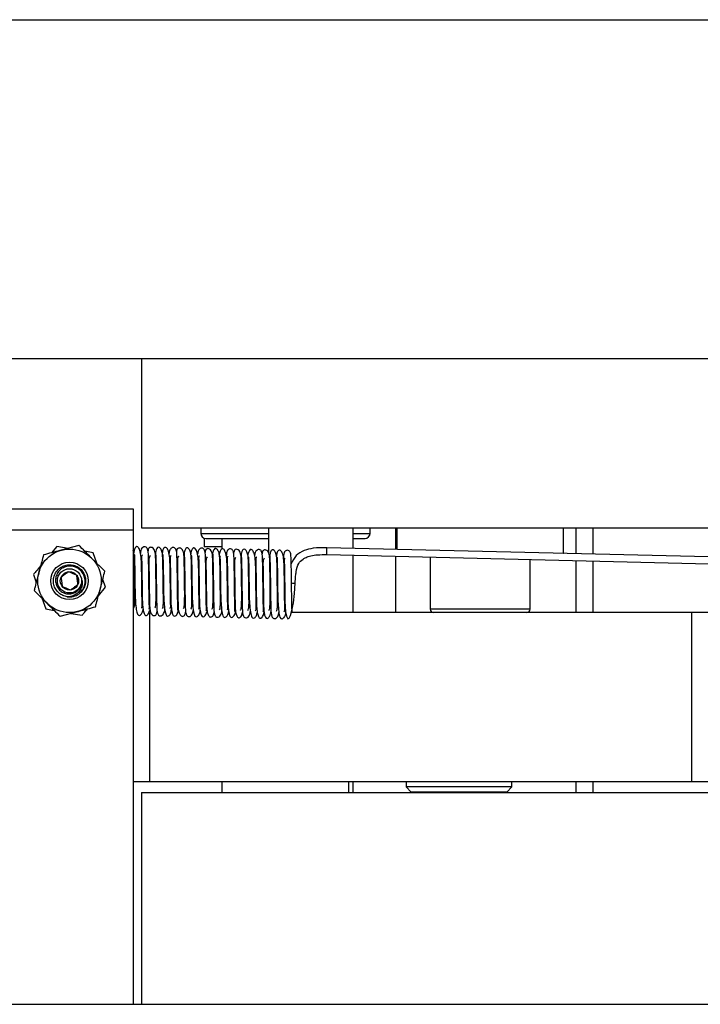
# Model space of a CAD drawing. Header units: inches. Extents: x 1687 to 2505, y -239 to -56.
# Tile 3 of 166: x 1693.54 to 1697.56, y -192.71 to -186.9. Entities that reach past the tile are written whole.
import ezdxf

# ---------------------------------------------------------------- set-up
doc = ezdxf.new("R2010")
doc.units = ezdxf.units.IN
doc.header["$LTSCALE"] = 0.5
doc.header["$MEASUREMENT"] = 0
doc.layers.add('SID-M-S', color=105, linetype='Continuous')

msp = doc.modelspace()

# ---------------------------------------------------------------- linework, layer by layer
at = {"layer": 'SID-M-S'}
for p, q in [((1688.76242, -186.9005), (1712.76242, -186.9005)), ((1688.76242, -188.9005), (1712.76242, -188.9005)), ((1694.26242, -188.9005), (1694.26242, -189.9005)), ((1693.46242, -189.7885), (1694.21242, -189.7885)), ((1694.21242, -189.7885), (1694.21242, -192.7135)), ((1694.26242, -189.9005), (1707.26242, -189.9005)), ((1694.61242, -189.9005), (1694.61242, -189.933)), ((1695.01242, -189.9005), (1695.01242, -190.04699)), ((1695.51242, -190.02151), (1695.51242, -189.9005)), ((1695.61242, -189.933), (1695.61242, -189.9005)), ((1695.76242, -189.9005), (1695.76242, -190.02751)), ((1695.77029, -189.9005), (1695.77029, -190.0277)), ((1696.75455, -190.05129), (1696.75455, -189.9005)), ((1696.82787, -189.9005), (1696.82787, -190.05308)), ((1696.92787, -189.9005), (1696.92787, -190.05548)), ((1694.21242, -189.9135), (1693.46242, -189.9135)), ((1694.61242, -189.933), (1695.01242, -189.933)), ((1694.6325, -189.96132), (1694.6325, -190.01192)), ((1694.64242, -189.963), (1695.01242, -189.963)), ((1694.73742, -189.963), (1694.73742, -190.02606)), ((1695.51242, -189.933), (1695.61242, -189.933)), ((1695.51242, -189.963), (1695.58242, -189.963)), ((1693.76313, -190.01013), (1693.73154, -190.04788)), ((1693.82874, -190.02162), (1693.76313, -190.01013)), ((1693.89304, -190.00426), (1693.78853, -190.03248)), ((1694.73742, -190.01192), (1694.6325, -190.01192)), ((1698.25413, -190.08731), (1695.35796, -190.0178)), ((1695.77029, -190.01192), (1695.76242, -190.01192)), ((1693.97639, -190.04748), (1693.92845, -190.03908)), ((1694.04644, -190.15704), (1693.96974, -190.08065)), ((1693.99925, -190.11004), (1693.97639, -190.04748)), ((1695.10768, -190.07883), (1695.10551, -190.09554)), ((1695.1093, -190.07803), (1695.10768, -190.07883)), ((1695.35698, -190.05879), (1695.35698, -190.05878)), ((1695.35698, -190.05879), (1698.25314, -190.1283)), ((1695.51242, -190.4005), (1695.51242, -190.06252)), ((1695.76242, -190.06852), (1695.76242, -190.4005)), ((1695.96714, -190.07343), (1695.96714, -190.38082)), ((1696.75455, -190.05129), (1696.75346, -190.05129)), ((1695.10551, -190.09554), (1695.10645, -190.13332)), ((1695.10645, -190.13332), (1695.10756, -190.19144)), ((1696.5577, -190.38082), (1696.5577, -190.08761)), ((1696.82787, -190.09409), (1696.82787, -190.4005)), ((1696.92787, -190.09649), (1696.92787, -190.4005)), ((1693.62416, -190.17615), (1693.64105, -190.22238)), ((1695.10756, -190.19144), (1695.10835, -190.25072)), ((1694.00793, -190.30191), (1694.05068, -190.25084)), ((1694.05068, -190.25084), (1694.03379, -190.20461)), ((1695.10835, -190.25072), (1695.10899, -190.29844)), ((1695.16592, -190.28791), (1695.16989, -190.22631)), ((1695.16991, -190.22631), (1695.17008, -190.22621)), ((1693.6284, -190.26995), (1693.7051, -190.34634)), ((1693.67467, -190.31441), (1693.69845, -190.37951)), ((1695.10899, -190.29844), (1695.1096, -190.33368)), ((1695.15946, -190.34379), (1695.16592, -190.28791)), ((1695.1096, -190.33368), (1695.11087, -190.36591)), ((1695.11087, -190.36591), (1695.11381, -190.39605)), ((1695.15104, -190.38849), (1695.15946, -190.34379)), ((1693.69845, -190.37951), (1693.74693, -190.388)), ((1693.7818, -190.42274), (1693.88631, -190.39451)), ((1693.8461, -190.40537), (1693.91171, -190.41686)), ((1694.31242, -191.4005), (1694.31242, -190.4005)), ((1695.11381, -190.39605), (1695.1188, -190.42194)), ((1695.1188, -190.42194), (1695.12745, -190.4375)), ((1695.13401, -190.43425), (1695.1421, -190.41878)), ((1695.1421, -190.41878), (1695.15104, -190.38849)), ((1697.83793, -190.4005), (1695.14978, -190.4005)), ((1696.5577, -190.38082), (1695.96714, -190.38082)), ((1697.51242, -191.4005), (1697.51242, -190.4005)), ((1695.12745, -190.4375), (1695.13401, -190.43425)), ((1698.51328, -191.4005), (1694.21242, -191.4005)), ((1694.73742, -191.4005), (1694.73742, -191.4635)), ((1695.48742, -191.4635), (1695.48742, -191.4005)), ((1695.51242, -191.4635), (1695.51242, -191.4005)), ((1695.82492, -191.4005), (1695.82492, -191.4305)), ((1696.44992, -191.4305), (1696.44992, -191.4005)), ((1696.82787, -191.4005), (1696.82787, -191.4635)), ((1696.92787, -191.4005), (1696.92787, -191.4635)), ((1694.26242, -191.4635), (1694.26242, -192.7135)), ((1694.26242, -191.4635), (1698.71032, -191.4635)), ((1695.82492, -191.4305), (1695.85492, -191.4605)), ((1696.44992, -191.4305), (1695.82492, -191.4305)), ((1696.41992, -191.4605), (1695.85492, -191.4605)), ((1696.00797, -191.4605), (1696.00797, -191.4635)), ((1696.13297, -191.4605), (1696.13297, -191.4635)), ((1696.13742, -191.4605), (1696.13742, -191.4635)), ((1696.33742, -191.4605), (1696.33742, -191.4635)), ((1696.41992, -191.4605), (1696.44992, -191.4305)), ((1688.76242, -192.7135), (1703.05762, -192.7135))]:
    msp.add_line(p, q, dxfattribs=at)
for radius in [0.1875, 0.1105, 0.07156, 0.05413]:
    msp.add_circle((1693.83742, -190.2135), radius, dxfattribs=at)
for centre, radius, start, end in [((1694.64242, -189.933), 0.03, 180, 270), ((1695.58242, -189.933), 0.03, 270, 0), ((1690.76914, -189.92666), 4.58973, 358.491225, 358.862189), ((1693.96422, -190.01642), 1.39341, 358.257377, 358.721356), ((1695.16054, -190.10372), 0.12294, 264.421357, 274.372312), ((1693.83742, -190.2135), 0.095, 261.989279, 306.989279), ((1695.98683, -190.38082), 0.01969, 180, 270), ((1696.53801, -190.38082), 0.01969, 270, 0)]:
    msp.add_arc(centre, radius, start, end, dxfattribs=at)
for points, knots in [([(1693.96974, -190.08065), (1693.96792, -190.07884), (1693.94202, -190.05304), (1693.91664, -190.02776), (1693.89304, -190.00426)], [0, 0, 0, 0, 0.0701975, 1, 1, 1, 1]), ([(1694.26151, -190.37156), (1694.26264, -190.37116), (1694.26672, -190.3697), (1694.26656, -190.35913), (1694.26596, -190.33166), (1694.2652, -190.29397), (1694.26452, -190.24311), (1694.26377, -190.18417), (1694.26327, -190.12533), (1694.26161, -190.07271), (1694.25383, -190.0309), (1694.24054, -190.00994), (1694.22887, -190.01164), (1694.2206, -190.02309), (1694.21785, -190.04028), (1694.2167, -190.04746)], [0, 0, 0, 0, 0.0225371, 0.082057, 0.143028, 0.2155778, 0.3012292, 0.3983497, 0.4961127, 0.5942146, 0.6940891, 0.7892856, 0.8743327, 0.9475208, 1, 1, 1, 1]), ([(1694.30748, -190.38122), (1694.30821, -190.3795), (1694.30988, -190.37562), (1694.30805, -190.34492), (1694.30753, -190.30573), (1694.30686, -190.26176), (1694.3063, -190.21603), (1694.30571, -190.16857), (1694.30503, -190.1206), (1694.30396, -190.07816), (1694.30307, -190.04705), (1694.30003, -190.02529), (1694.2901, -190.01387), (1694.27973, -190.011), (1694.2623, -190.01864), (1694.25817, -190.03156), (1694.25657, -190.04961), (1694.2563, -190.05258)], [0, 0, 0, 0, 0.0656376, 0.1486382, 0.2272613, 0.2998743, 0.3683496, 0.4418524, 0.5216173, 0.6077967, 0.6939689, 0.7729803, 0.8107977, 0.8467887, 0.8798323, 0.9802117, 1, 1, 1, 1]), ([(1694.3419, -190.37262), (1694.34275, -190.37184), (1694.34657, -190.36838), (1694.34777, -190.34304), (1694.34954, -190.305), (1694.34902, -190.26301), (1694.34844, -190.2197), (1694.34786, -190.1702), (1694.34694, -190.11881), (1694.34632, -190.07542), (1694.34442, -190.04449), (1694.33592, -190.02537), (1694.32604, -190.01642), (1694.31495, -190.01468), (1694.30712, -190.01753), (1694.30317, -190.02322), (1694.30134, -190.03601), (1694.30081, -190.0397)], [0, 0, 0, 0, 0.0308251, 0.1371092, 0.2269, 0.2942494, 0.3618177, 0.4435684, 0.539533, 0.6359755, 0.7221569, 0.7625275, 0.8006059, 0.836257, 0.8745281, 0.9637833, 1, 1, 1, 1]), ([(1694.38608, -190.37656), (1694.38652, -190.37636), (1694.38937, -190.37509), (1694.39104, -190.36152), (1694.39241, -190.33813), (1694.39172, -190.30526), (1694.39116, -190.26664), (1694.39057, -190.21947), (1694.38986, -190.16722), (1694.38926, -190.11819), (1694.38835, -190.07749), (1694.38572, -190.0454), (1694.37583, -190.02059), (1694.36296, -190.01101), (1694.35217, -190.02019), (1694.34675, -190.03355), (1694.34446, -190.04709), (1694.34442, -190.04732)], [0, 0, 0, 0, 0.0141395, 0.0907541, 0.159155, 0.2177929, 0.2810662, 0.3554113, 0.4407452, 0.5260745, 0.6046332, 0.677556, 0.7464166, 0.8223851, 0.9069154, 0.9984235, 1, 1, 1, 1]), ([(1694.43024, -190.37568), (1694.43166, -190.37465), (1694.43523, -190.37205), (1694.43502, -190.35775), (1694.43423, -190.32787), (1694.43355, -190.28779), (1694.43284, -190.23427), (1694.43214, -190.17444), (1694.43157, -190.11651), (1694.42919, -190.06613), (1694.4197, -190.02826), (1694.40623, -190.01257), (1694.39532, -190.0179), (1694.38768, -190.03146), (1694.38527, -190.0488), (1694.38429, -190.05585)], [0, 0, 0, 0, 0.0382101, 0.0961064, 0.1569765, 0.2309379, 0.3185566, 0.4161809, 0.5128144, 0.6095303, 0.7069463, 0.7986025, 0.8804536, 0.9513612, 1, 1, 1, 1]), ([(1694.47578, -190.3853), (1694.47605, -190.38539), (1694.47772, -190.38595), (1694.47744, -190.38158), (1694.47766, -190.36918), (1694.47645, -190.34101), (1694.47586, -190.30027), (1694.47522, -190.25558), (1694.47465, -190.20898), (1694.47404, -190.16085), (1694.47333, -190.1132), (1694.47212, -190.07352), (1694.47137, -190.04438), (1694.46622, -190.02409), (1694.45434, -190.01581), (1694.43956, -190.01671), (1694.42932, -190.03083), (1694.42555, -190.04494), (1694.42457, -190.05448), (1694.42456, -190.05457)], [0, 0, 0, 0, 0.0071533, 0.0439699, 0.0836351, 0.1657776, 0.243095, 0.3151365, 0.3851852, 0.4608709, 0.5425944, 0.6304031, 0.7151215, 0.7933207, 0.830613, 0.8654982, 0.9300871, 0.9992989, 1, 1, 1, 1]), ([(1694.51026, -190.37602), (1694.51152, -190.37412), (1694.51528, -190.36842), (1694.51686, -190.33862), (1694.51797, -190.29866), (1694.51734, -190.25611), (1694.5168, -190.21196), (1694.51619, -190.16114), (1694.51513, -190.11128), (1694.51479, -190.07002), (1694.51112, -190.04044), (1694.50027, -190.02406), (1694.48875, -190.01862), (1694.47846, -190.01958), (1694.47379, -190.02519), (1694.47029, -190.03213), (1694.46926, -190.04043), (1694.46917, -190.04107)], [0, 0, 0, 0, 0.0537058, 0.1606167, 0.2471885, 0.3121676, 0.3832088, 0.4685567, 0.5675885, 0.662347, 0.7476663, 0.7876443, 0.8247306, 0.8611722, 0.9226129, 0.9939938, 1, 1, 1, 1]), ([(1694.55429, -190.37985), (1694.55517, -190.37913), (1694.55818, -190.37667), (1694.56005, -190.36047), (1694.56078, -190.33444), (1694.56004, -190.29977), (1694.55951, -190.25955), (1694.5589, -190.21058), (1694.55817, -190.15858), (1694.55759, -190.11135), (1694.55649, -190.0732), (1694.5529, -190.043), (1694.54146, -190.02094), (1694.52897, -190.01578), (1694.5192, -190.02578), (1694.5148, -190.04493), (1694.51272, -190.05401)], [0, 0, 0, 0, 0.031413, 0.1075716, 0.1742503, 0.2320357, 0.2973432, 0.3736717, 0.460149, 0.5434368, 0.6199491, 0.6907375, 0.7588749, 0.8361474, 0.9222978, 1, 1, 1, 1]), ([(1694.59881, -190.38012), (1694.59965, -190.37984), (1694.60367, -190.37854), (1694.60361, -190.36886), (1694.60296, -190.34102), (1694.60222, -190.30429), (1694.60157, -190.25639), (1694.60086, -190.20161), (1694.60039, -190.14667), (1694.59929, -190.09669), (1694.59499, -190.05432), (1694.58424, -190.02543), (1694.57161, -190.01636), (1694.56187, -190.02527), (1694.55548, -190.03805), (1694.5537, -190.0518), (1694.55325, -190.05525)], [0, 0, 0, 0, 0.0166545, 0.0793756, 0.1416601, 0.2125434, 0.2932225, 0.3827681, 0.4726295, 0.561892, 0.6519775, 0.742277, 0.8278507, 0.9060655, 0.976371, 1, 1, 1, 1]), ([(1694.64388, -190.3879), (1694.64471, -190.38773), (1694.64642, -190.38736), (1694.64604, -190.37814), (1694.64547, -190.35967), (1694.64472, -190.32923), (1694.64408, -190.28637), (1694.64347, -190.24047), (1694.6429, -190.19268), (1694.64225, -190.14406), (1694.64138, -190.09839), (1694.64021, -190.06396), (1694.63886, -190.04142), (1694.63273, -190.02727), (1694.62455, -190.02058), (1694.61389, -190.01988), (1694.60123, -190.02782), (1694.59658, -190.03949), (1694.5946, -190.05236), (1694.59392, -190.05676)], [0, 0, 0, 0, 0.0362283, 0.0751312, 0.1164026, 0.1967831, 0.2726898, 0.344172, 0.4177417, 0.4970321, 0.5822125, 0.6714175, 0.7539413, 0.7931635, 0.8311177, 0.8668952, 0.8997236, 0.9657537, 1, 1, 1, 1]), ([(1694.67869, -190.37994), (1694.67986, -190.37855), (1694.6838, -190.37385), (1694.68507, -190.34467), (1694.68646, -190.30567), (1694.68592, -190.26603), (1694.68542, -190.22685), (1694.68487, -190.18254), (1694.68417, -190.1348), (1694.68314, -190.09283), (1694.68275, -190.05737), (1694.6742, -190.03166), (1694.65924, -190.02266), (1694.64579, -190.02349), (1694.64143, -190.02861), (1694.63893, -190.04112), (1694.63787, -190.04644)], [0, 0, 0, 0, 0.04645245, 0.15634794, 0.24287261, 0.30410713, 0.36652312, 0.44051644, 0.52611421, 0.61919891, 0.70467359, 0.78435102, 0.82183315, 0.85779109, 0.93951716, 1, 1, 1, 1]), ([(1694.72297, -190.38478), (1694.72325, -190.38467), (1694.7261, -190.38358), (1694.72763, -190.36991), (1694.72933, -190.3461), (1694.72872, -190.31305), (1694.72813, -190.27452), (1694.72756, -190.22806), (1694.72685, -190.1761), (1694.72623, -190.12719), (1694.72537, -190.0866), (1694.72312, -190.055), (1694.71392, -190.02995), (1694.70096, -190.01922), (1694.68993, -190.02699), (1694.68416, -190.04075), (1694.6816, -190.05578), (1694.68134, -190.05732)], [0, 0, 0, 0, 0.0088301, 0.0877614, 0.1583206, 0.2178488, 0.2798622, 0.3529119, 0.4370122, 0.5225423, 0.6006684, 0.6725088, 0.7392746, 0.8130337, 0.896937, 0.9894033, 1, 1, 1, 1]), ([(1694.76783, -190.38534), (1694.76807, -190.38527), (1694.77129, -190.3843), (1694.7721, -190.37701), (1694.7717, -190.35318), (1694.77087, -190.31866), (1694.77025, -190.27391), (1694.76952, -190.2204), (1694.769, -190.16513), (1694.76824, -190.11376), (1694.7654, -190.06942), (1694.75643, -190.03586), (1694.74375, -190.02104), (1694.73278, -190.02529), (1694.7259, -190.03816), (1694.72297, -190.052), (1694.72198, -190.05666)], [0, 0, 0, 0, 0.0051167, 0.0682555, 0.1298002, 0.1977701, 0.2755366, 0.3630617, 0.4533345, 0.54227, 0.6313374, 0.7211614, 0.8081633, 0.8891071, 0.9626536, 1, 1, 1, 1]), ([(1694.81233, -190.39222), (1694.81287, -190.39232), (1694.81467, -190.39267), (1694.81451, -190.38729), (1694.81443, -190.3732), (1694.81338, -190.34455), (1694.81276, -190.30331), (1694.81213, -190.25774), (1694.81155, -190.20996), (1694.81092, -190.16106), (1694.81017, -190.11371), (1694.80891, -190.07576), (1694.80803, -190.04807), (1694.80148, -190.02936), (1694.78875, -190.02349), (1694.77431, -190.02714), (1694.76547, -190.04007), (1694.76381, -190.0573), (1694.76301, -190.06557)], [0, 0, 0, 0, 0.0155861, 0.0521806, 0.0913274, 0.1714508, 0.2480156, 0.3208455, 0.3932691, 0.4709795, 0.5542176, 0.6428405, 0.7271907, 0.8052156, 0.8422071, 0.8764577, 0.9407113, 1, 1, 1, 1]), ([(1694.84748, -190.38561), (1694.84793, -190.38536), (1694.85192, -190.38311), (1694.85251, -190.35944), (1694.85491, -190.32141), (1694.8546, -190.28093), (1694.85403, -190.24149), (1694.85352, -190.19882), (1694.8529, -190.15115), (1694.8518, -190.10708), (1694.8516, -190.07037), (1694.84661, -190.04309), (1694.83445, -190.02914), (1694.8184, -190.02538), (1694.81086, -190.03071), (1694.80802, -190.0422), (1694.80661, -190.04786)], [0, 0, 0, 0, 0.0144958, 0.1277402, 0.2230418, 0.2925902, 0.3529283, 0.424597, 0.5076576, 0.6011113, 0.6897376, 0.7717708, 0.8110053, 0.8476823, 0.9248791, 1, 1, 1, 1]), ([(1694.89132, -190.3883), (1694.89274, -190.38542), (1694.89576, -190.37928), (1694.89756, -190.35686), (1694.89745, -190.32613), (1694.89674, -190.28869), (1694.89621, -190.24503), (1694.89555, -190.19382), (1694.89485, -190.14355), (1694.89416, -190.10051), (1694.89261, -190.06712), (1694.88614, -190.04018), (1694.87311, -190.02458), (1694.86148, -190.027), (1694.85437, -190.03938), (1694.85122, -190.05611), (1694.85038, -190.06056)], [0, 0, 0, 0, 0.0664679, 0.1413971, 0.2050192, 0.2643504, 0.3344404, 0.4156308, 0.503164, 0.5835571, 0.6570267, 0.7243569, 0.7943308, 0.8757672, 0.9669386, 1, 1, 1, 1]), ([(1695.35796, -190.0178), (1695.33041, -190.01784), (1695.28279, -190.0179), (1695.21907, -190.03392), (1695.17042, -190.06305), (1695.15501, -190.09628), (1695.1468, -190.11395)], [0, 0, 0, 0, 0.2816475, 0.4867296, 0.7269174, 1, 1, 1, 1]), ([(1693.68402, -190.06071), (1693.67698, -190.08722), (1693.6678, -190.12172), (1693.65839, -190.15712), (1693.65621, -190.16533)], [0, 0, 0, 0, 0.7681507, 1, 1, 1, 1]), ([(1693.78853, -190.03248), (1693.78605, -190.03315), (1693.75076, -190.04268), (1693.71618, -190.05202), (1693.68402, -190.06071)], [0, 0, 0, 0, 0.07019751, 1, 1, 1, 1]), ([(1694.21795, -190.37328), (1694.21945, -190.36978), (1694.22238, -190.36297), (1694.22387, -190.34086), (1694.22345, -190.31046), (1694.22279, -190.27319), (1694.22224, -190.22818), (1694.22154, -190.1762), (1694.22096, -190.12556), (1694.22001, -190.08271), (1694.21884, -190.05144), (1694.21414, -190.03815), (1694.21242, -190.03327)], [0, 0, 0, 0, 0.1042465, 0.20305, 0.288296, 0.3748933, 0.4772195, 0.5952711, 0.7186368, 0.8325801, 0.9386187, 1, 1, 1, 1]), ([(1694.22358, -190.05819), (1694.22261, -190.05893), (1694.22014, -190.06084), (1694.22075, -190.07188), (1694.22141, -190.0914), (1694.22216, -190.11845), (1694.2228, -190.15702), (1694.22345, -190.20348), (1694.22405, -190.25221), (1694.2247, -190.29589), (1694.22686, -190.34188), (1694.23158, -190.38489), (1694.23804, -190.41177), (1694.24866, -190.4204), (1694.26165, -190.41134), (1694.27066, -190.39589), (1694.27166, -190.38311), (1694.27195, -190.37941)], [0, 0, 0, 0, 0.0292845, 0.0750171, 0.1260218, 0.1821886, 0.2373751, 0.3323626, 0.4072469, 0.4718781, 0.5532136, 0.654088, 0.7565374, 0.84398, 0.9146928, 0.9753498, 1, 1, 1, 1]), ([(1694.2681, -190.05993), (1694.26659, -190.06122), (1694.26205, -190.06509), (1694.26364, -190.09014), (1694.26457, -190.13768), (1694.26551, -190.19755), (1694.26618, -190.25381), (1694.26683, -190.29833), (1694.26747, -190.334), (1694.26943, -190.36753), (1694.27411, -190.39686), (1694.28087, -190.41583), (1694.29163, -190.4205), (1694.30395, -190.41011), (1694.30896, -190.39274), (1694.31094, -190.38589)], [0, 0, 0, 0, 0.0414031, 0.1246586, 0.2205287, 0.3248113, 0.4157204, 0.4894244, 0.5512694, 0.6195222, 0.6965962, 0.7790027, 0.8625724, 0.9457739, 1, 1, 1, 1]), ([(1694.31321, -190.06365), (1694.31053, -190.06943), (1694.30635, -190.07845), (1694.30602, -190.10431), (1694.3063, -190.12971), (1694.30695, -190.15955), (1694.3077, -190.20217), (1694.30829, -190.25422), (1694.30903, -190.30588), (1694.30984, -190.34271), (1694.31049, -190.36925), (1694.31389, -190.39383), (1694.3201, -190.40985), (1694.33075, -190.41813), (1694.34243, -190.41988), (1694.35189, -190.4115), (1694.35417, -190.39784), (1694.35507, -190.39247)], [0, 0, 0, 0, 0.09657191, 0.15052636, 0.20561189, 0.26160076, 0.31824632, 0.42711463, 0.51949797, 0.59466096, 0.65684404, 0.71932681, 0.78377362, 0.81936939, 0.85860258, 0.94431969, 1, 1, 1, 1]), ([(1694.34696, -190.04948), (1694.34663, -190.04941), (1694.34538, -190.04916), (1694.34636, -190.05636), (1694.34724, -190.07681), (1694.3484, -190.11589), (1694.34931, -190.16983), (1694.35003, -190.22318), (1694.35066, -190.27311), (1694.35139, -190.31921), (1694.35244, -190.35932), (1694.35342, -190.38811), (1694.35757, -190.4094), (1694.365, -190.41991), (1694.38064, -190.4203), (1694.39387, -190.40982), (1694.39881, -190.39457), (1694.39983, -190.38169), (1694.40001, -190.37952)], [0, 0, 0, 0, 0.0165328, 0.061203, 0.1101806, 0.2095532, 0.3000754, 0.381402, 0.4562383, 0.5338322, 0.6149887, 0.6972232, 0.7715035, 0.8379844, 0.8718707, 0.908338, 0.9845322, 1, 1, 1, 1]), ([(1694.39194, -190.06164), (1694.39148, -190.06176), (1694.38883, -190.06242), (1694.38917, -190.06904), (1694.38941, -190.08457), (1694.39068, -190.11634), (1694.39133, -190.16465), (1694.39212, -190.22014), (1694.39264, -190.26679), (1694.39354, -190.31097), (1694.39652, -190.35827), (1694.40145, -190.39806), (1694.40937, -190.42008), (1694.4202, -190.42344), (1694.43599, -190.41048), (1694.43844, -190.39075), (1694.43977, -190.38013)], [0, 0, 0, 0, 0.0090504, 0.0523787, 0.1008135, 0.1544958, 0.2623886, 0.3509973, 0.4195853, 0.4876779, 0.5746762, 0.6799052, 0.7781916, 0.860383, 0.9248389, 1, 1, 1, 1]), ([(1694.43604, -190.06338), (1694.43438, -190.06595), (1694.43042, -190.0721), (1694.43242, -190.10443), (1694.43335, -190.15636), (1694.43415, -190.21635), (1694.43486, -190.26979), (1694.43554, -190.32458), (1694.43754, -190.37253), (1694.44418, -190.40719), (1694.45206, -190.42291), (1694.46372, -190.42284), (1694.47569, -190.4084), (1694.47952, -190.39088), (1694.4809, -190.38457)], [0, 0, 0, 0, 0.0612371, 0.1463269, 0.2440712, 0.3450222, 0.4297757, 0.4975183, 0.6294808, 0.7088821, 0.7912972, 0.8738097, 0.9545764, 1, 1, 1, 1]), ([(1694.48158, -190.06807), (1694.4808, -190.06879), (1694.476, -190.07323), (1694.47454, -190.09108), (1694.47455, -190.12098), (1694.47514, -190.14907), (1694.47577, -190.18077), (1694.47639, -190.22395), (1694.47697, -190.27374), (1694.47776, -190.32132), (1694.47859, -190.36294), (1694.48051, -190.39713), (1694.49175, -190.41769), (1694.50188, -190.42343), (1694.51259, -190.42287), (1694.52105, -190.4124), (1694.52347, -190.39613), (1694.52447, -190.38937)], [0, 0, 0, 0, 0.0196351, 0.1208754, 0.1738271, 0.2279716, 0.2830617, 0.3388585, 0.4412298, 0.5261701, 0.593565, 0.7126182, 0.7761442, 0.8125098, 0.8521733, 0.9385864, 1, 1, 1, 1]), ([(1694.51507, -190.05268), (1694.51478, -190.05344), (1694.51415, -190.05509), (1694.5152, -190.06724), (1694.51612, -190.09248), (1694.51715, -190.13336), (1694.51801, -190.18795), (1694.51869, -190.24093), (1694.51933, -190.29019), (1694.52015, -190.33525), (1694.5214, -190.38231), (1694.52345, -190.41025), (1694.5335, -190.42217), (1694.54399, -190.42542), (1694.5549, -190.42113), (1694.56553, -190.4074), (1694.56742, -190.39286), (1694.56868, -190.38316)], [0, 0, 0, 0, 0.0401852, 0.087169, 0.1378669, 0.2347031, 0.3229355, 0.4023094, 0.4780471, 0.5564262, 0.6375541, 0.7869755, 0.8198298, 0.8526091, 0.8880732, 0.9252987, 1, 1, 1, 1]), ([(1694.56009, -190.0652), (1694.55921, -190.06583), (1694.55695, -190.06743), (1694.55765, -190.07776), (1694.55832, -190.09593), (1694.55921, -190.12847), (1694.55991, -190.17332), (1694.5606, -190.22456), (1694.56112, -190.26874), (1694.56194, -190.31302), (1694.56516, -190.36357), (1694.57053, -190.40613), (1694.57956, -190.42683), (1694.59291, -190.42591), (1694.60642, -190.40809), (1694.60878, -190.39283), (1694.60987, -190.38579)], [0, 0, 0, 0, 0.0282028, 0.0720048, 0.1202322, 0.1725385, 0.2695345, 0.350922, 0.4165282, 0.4822391, 0.5738945, 0.6911187, 0.7985686, 0.8821989, 0.9457136, 1, 1, 1, 1]), ([(1694.60459, -190.06709), (1694.60359, -190.06764), (1694.59923, -190.07003), (1694.60036, -190.08873), (1694.60121, -190.13108), (1694.6023, -190.18921), (1694.60296, -190.24701), (1694.60363, -190.29426), (1694.6042, -190.33176), (1694.60576, -190.36661), (1694.60995, -190.3986), (1694.61603, -190.4206), (1694.62624, -190.42944), (1694.63884, -190.41979), (1694.64781, -190.40367), (1694.64971, -190.39134), (1694.64979, -190.3908)], [0, 0, 0, 0, 0.023177, 0.1013958, 0.1927604, 0.2954844, 0.3886293, 0.4648083, 0.52665, 0.5933395, 0.6695715, 0.7526424, 0.8357741, 0.9174495, 0.9964271, 1, 1, 1, 1]), ([(1694.65033, -190.07245), (1694.64822, -190.07531), (1694.64441, -190.08048), (1694.64323, -190.09735), (1694.64297, -190.1177), (1694.64341, -190.14332), (1694.64423, -190.18296), (1694.64499, -190.23708), (1694.64569, -190.29529), (1694.64658, -190.34005), (1694.64717, -190.37103), (1694.64973, -190.3986), (1694.65792, -190.42125), (1694.67339, -190.43093), (1694.68694, -190.42037), (1694.69083, -190.40122), (1694.69274, -190.39185)], [0, 0, 0, 0, 0.0592466, 0.1071879, 0.1567372, 0.2078097, 0.2602223, 0.3672775, 0.4649556, 0.5474937, 0.6160135, 0.6819501, 0.7493888, 0.8270327, 0.9153568, 1, 1, 1, 1]), ([(1694.68368, -190.05686), (1694.68335, -190.05721), (1694.68254, -190.05808), (1694.68354, -190.06849), (1694.68447, -190.0923), (1694.68554, -190.13244), (1694.68643, -190.1871), (1694.68713, -190.24078), (1694.68777, -190.29072), (1694.68858, -190.33616), (1694.68976, -190.38388), (1694.69187, -190.4127), (1694.70105, -190.4254), (1694.71085, -190.42951), (1694.72203, -190.42649), (1694.73336, -190.41337), (1694.73626, -190.39971), (1694.73716, -190.38828), (1694.7372, -190.38779)], [0, 0, 0, 0, 0.0327242, 0.0791902, 0.1296569, 0.2272656, 0.3166804, 0.3976237, 0.4741753, 0.5525088, 0.6327673, 0.7814991, 0.8143733, 0.8469668, 0.8821534, 0.9192863, 0.9965115, 1, 1, 1, 1]), ([(1694.72856, -190.06878), (1694.72778, -190.06911), (1694.72541, -190.07014), (1694.72605, -190.07889), (1694.72665, -190.09579), (1694.72762, -190.12733), (1694.72832, -190.17206), (1694.72903, -190.22404), (1694.72957, -190.26906), (1694.73033, -190.31363), (1694.73335, -190.36435), (1694.73863, -190.40811), (1694.74736, -190.43017), (1694.76033, -190.43067), (1694.77436, -190.41385), (1694.77688, -190.39901), (1694.77804, -190.39216)], [0, 0, 0, 0, 0.0213537, 0.064855, 0.11278, 0.1650212, 0.2636175, 0.3468897, 0.4146623, 0.4805442, 0.5716373, 0.6887815, 0.7978753, 0.8827066, 0.9459565, 1, 1, 1, 1]), ([(1694.77278, -190.07067), (1694.772, -190.07104), (1694.7678, -190.07305), (1694.76877, -190.08973), (1694.76958, -190.13018), (1694.77073, -190.18742), (1694.77138, -190.24554), (1694.77206, -190.29366), (1694.77261, -190.33188), (1694.77406, -190.3673), (1694.77809, -190.40028), (1694.78401, -190.42345), (1694.79395, -190.43341), (1694.80646, -190.42518), (1694.81586, -190.40929), (1694.81789, -190.39659), (1694.81809, -190.39539)], [0, 0, 0, 0, 0.017499, 0.0942604, 0.1845015, 0.2869799, 0.381264, 0.458565, 0.5208912, 0.587557, 0.6642056, 0.7483358, 0.8320272, 0.9136262, 0.9918306, 1, 1, 1, 1]), ([(1694.81869, -190.07638), (1694.81676, -190.07871), (1694.81309, -190.08317), (1694.81178, -190.09831), (1694.8114, -190.11759), (1694.81181, -190.14229), (1694.8124, -190.17119), (1694.81297, -190.20316), (1694.81352, -190.2457), (1694.81412, -190.29406), (1694.81497, -190.33997), (1694.8156, -190.37194), (1694.81766, -190.39936), (1694.82437, -190.42215), (1694.83626, -190.43458), (1694.85029, -190.42737), (1694.85807, -190.41078), (1694.86038, -190.39434), (1694.8607, -190.39213)], [0, 0, 0, 0, 0.0509938, 0.0974764, 0.1456217, 0.1953604, 0.2465298, 0.2989498, 0.35215, 0.4490392, 0.531052, 0.5989571, 0.6634531, 0.7288408, 0.8033431, 0.8898404, 0.9851821, 1, 1, 1, 1]), ([(1694.85226, -190.06088), (1694.85191, -190.06096), (1694.85094, -190.0612), (1694.85189, -190.07001), (1694.85281, -190.09227), (1694.85392, -190.13159), (1694.85485, -190.1862), (1694.85557, -190.24055), (1694.85621, -190.2912), (1694.857, -190.33705), (1694.85815, -190.38542), (1694.86019, -190.41501), (1694.86871, -190.42853), (1694.87773, -190.43338), (1694.88909, -190.43161), (1694.90103, -190.41974), (1694.90453, -190.40545), (1694.9055, -190.39325), (1694.90562, -190.39172)], [0, 0, 0, 0, 0.0253291, 0.0712081, 0.1212715, 0.2194642, 0.3098934, 0.3922539, 0.4696375, 0.5479204, 0.6273036, 0.7750175, 0.8078644, 0.8402659, 0.8750986, 0.9120696, 0.9890361, 1, 1, 1, 1]), ([(1694.93644, -190.39079), (1694.93791, -190.38878), (1694.9409, -190.3847), (1694.94034, -190.36455), (1694.93955, -190.3322), (1694.9389, -190.29071), (1694.93822, -190.23904), (1694.93759, -190.18378), (1694.93703, -190.13113), (1694.93517, -190.08509), (1694.92833, -190.04795), (1694.91602, -190.02728), (1694.90417, -190.0265), (1694.89578, -190.03849), (1694.8919, -190.05437), (1694.89018, -190.06138)], [0, 0, 0, 0, 0.0598774, 0.1210905, 0.1853976, 0.2593563, 0.3430212, 0.4326052, 0.5204565, 0.607726, 0.6955682, 0.7822351, 0.8643533, 0.940106, 1, 1, 1, 1]), ([(1694.8969, -190.07218), (1694.89629, -190.07233), (1694.89388, -190.07292), (1694.89447, -190.08024), (1694.89497, -190.09584), (1694.89603, -190.12626), (1694.89672, -190.1708), (1694.89746, -190.22344), (1694.89802, -190.26931), (1694.89872, -190.31421), (1694.90155, -190.36508), (1694.90675, -190.41), (1694.9152, -190.43345), (1694.92773, -190.43529), (1694.94193, -190.42009), (1694.94454, -190.40641), (1694.94566, -190.4005)], [0, 0, 0, 0, 0.0147981, 0.058247, 0.1061312, 0.1584809, 0.2592133, 0.3448281, 0.4151487, 0.481762, 0.5728443, 0.6904219, 0.8018307, 0.8883987, 0.9518623, 1, 1, 1, 1]), ([(1694.98123, -190.39658), (1694.98204, -190.39443), (1694.98378, -190.3898), (1694.982, -190.35887), (1694.98147, -190.32003), (1694.98079, -190.27512), (1694.9802, -190.22747), (1694.9796, -190.17829), (1694.97889, -190.12989), (1694.97778, -190.08829), (1694.97677, -190.05875), (1694.97308, -190.03871), (1694.96282, -190.02928), (1694.95262, -190.02788), (1694.93607, -190.03707), (1694.93187, -190.05011), (1694.9304, -190.06643), (1694.93027, -190.06793)], [0, 0, 0, 0, 0.0682869, 0.1473239, 0.224636, 0.2990073, 0.3716298, 0.4485365, 0.5306444, 0.6181615, 0.7052644, 0.7851519, 0.8232309, 0.8593073, 0.8922941, 0.990136, 1, 1, 1, 1]), ([(1694.94094, -190.07423), (1694.94039, -190.07447), (1694.93639, -190.07616), (1694.93718, -190.09091), (1694.93794, -190.12941), (1694.93915, -190.18566), (1694.9398, -190.24402), (1694.94048, -190.29298), (1694.94102, -190.33193), (1694.94237, -190.36789), (1694.94624, -190.40185), (1694.952, -190.42621), (1694.96167, -190.4373), (1694.97406, -190.43044), (1694.98386, -190.41498), (1694.98603, -190.4021), (1694.98631, -190.40042)], [0, 0, 0, 0, 0.0119591, 0.0873063, 0.1764677, 0.2786645, 0.3741873, 0.4526918, 0.5156373, 0.5822939, 0.6593786, 0.74466, 0.8290812, 0.9107664, 0.988329, 1, 1, 1, 1]), ([(1695.01598, -190.38911), (1695.01763, -190.38415), (1695.02107, -190.37377), (1695.02297, -190.33694), (1695.02329, -190.29645), (1695.02264, -190.25617), (1695.02216, -190.21475), (1695.02156, -190.16787), (1695.02061, -190.12184), (1695.02005, -190.08366), (1695.01782, -190.05534), (1695.00849, -190.03799), (1694.99806, -190.03065), (1694.9871, -190.03071), (1694.97988, -190.03538), (1694.97619, -190.04149), (1694.97479, -190.05195), (1694.97459, -190.0535)], [0, 0, 0, 0, 0.0935627, 0.1957571, 0.2736929, 0.333386, 0.4019002, 0.4814314, 0.572028, 0.6629268, 0.7461437, 0.786094, 0.824279, 0.8601264, 0.8979533, 0.9848621, 1, 1, 1, 1]), ([(1694.98701, -190.08023), (1694.98532, -190.08214), (1694.98007, -190.08809), (1694.97988, -190.11059), (1694.98017, -190.14137), (1694.98079, -190.16958), (1694.98137, -190.20107), (1694.98194, -190.24365), (1694.98254, -190.29272), (1694.98336, -190.33976), (1694.98405, -190.37284), (1694.98562, -190.39996), (1694.99122, -190.4231), (1694.9996, -190.43644), (1695.01216, -190.43479), (1695.02371, -190.41667), (1695.02781, -190.39398), (1695.02926, -190.38593)], [0, 0, 0, 0, 0.042761, 0.1332027, 0.1811394, 0.2305785, 0.2813417, 0.3331328, 0.428288, 0.5089708, 0.5756593, 0.638156, 0.7010432, 0.7717002, 0.8549304, 0.9486025, 1, 1, 1, 1]), ([(1695.05946, -190.3915), (1695.06055, -190.39024), (1695.06366, -190.38664), (1695.06559, -190.36754), (1695.06611, -190.33883), (1695.06537, -190.30256), (1695.06485, -190.26118), (1695.06423, -190.21152), (1695.06352, -190.16022), (1695.06255, -190.10281), (1695.06169, -190.05843), (1695.0455, -190.03133), (1695.03324, -190.02858), (1695.02457, -190.03884), (1695.02077, -190.0567), (1695.01928, -190.0637)], [0, 0, 0, 0, 0.0430511, 0.1224356, 0.1905236, 0.2491054, 0.3161263, 0.3942891, 0.4820666, 0.5649377, 0.7082889, 0.7749366, 0.8531854, 0.9424291, 1, 1, 1, 1]), ([(1695.02078, -190.06477), (1695.02047, -190.0647), (1695.01936, -190.06448), (1695.02026, -190.07183), (1695.02113, -190.09238), (1695.02231, -190.13082), (1695.02326, -190.18525), (1695.02401, -190.24022), (1695.02466, -190.29162), (1695.02538, -190.33789), (1695.02677, -190.38714), (1695.02748, -190.41974), (1695.04077, -190.43692), (1695.05618, -190.43659), (1695.06857, -190.42592), (1695.07257, -190.41263), (1695.07353, -190.40139), (1695.0736, -190.4005)], [0, 0, 0, 0, 0.0182643, 0.0641072, 0.1142779, 0.2142094, 0.3067277, 0.3914907, 0.470779, 0.5500773, 0.6296577, 0.7780499, 0.8435961, 0.8784713, 0.9157129, 0.9933729, 1, 1, 1, 1]), ([(1695.10457, -190.39589), (1695.10493, -190.39577), (1695.10705, -190.39505), (1695.1088, -190.38797), (1695.10898, -190.3711), (1695.10814, -190.3424), (1695.10755, -190.30529), (1695.10689, -190.25689), (1695.1062, -190.20241), (1695.10572, -190.1488), (1695.10447, -190.10115), (1695.09969, -190.0614), (1695.08838, -190.03533), (1695.07584, -190.02862), (1695.06642, -190.03946), (1695.06035, -190.05312), (1695.05867, -190.06696), (1695.05833, -190.06973)], [0, 0, 0, 0, 0.0114111, 0.0675716, 0.1231114, 0.1797739, 0.2464964, 0.3241722, 0.4111942, 0.4975285, 0.5825894, 0.6676799, 0.7525586, 0.8345053, 0.9113028, 0.9822422, 1, 1, 1, 1]), ([(1695.0651, -190.07546), (1695.06472, -190.0755), (1695.06235, -190.0758), (1695.06294, -190.08181), (1695.06327, -190.09609), (1695.06444, -190.12518), (1695.06511, -190.16894), (1695.06587, -190.22084), (1695.06641, -190.26528), (1695.06702, -190.30681), (1695.06879, -190.35212), (1695.07302, -190.39833), (1695.07843, -190.4294), (1695.08757, -190.43917), (1695.09721, -190.43633), (1695.10735, -190.42749), (1695.1136, -190.41434), (1695.11484, -190.40276), (1695.11508, -190.4005)], [0, 0, 0, 0, 0.0081352, 0.0505206, 0.0972365, 0.1483807, 0.2481887, 0.3321298, 0.3999855, 0.4602578, 0.5380674, 0.6363495, 0.7472576, 0.8416404, 0.881493, 0.9160731, 0.9836414, 1, 1, 1, 1]), ([(1695.14942, -190.39969), (1695.1503, -190.39857), (1695.15244, -190.39582), (1695.15063, -190.36955), (1695.15012, -190.33259), (1695.1494, -190.28842), (1695.1488, -190.24081), (1695.14821, -190.19135), (1695.14753, -190.14231), (1695.14652, -190.09853), (1695.14539, -190.06718), (1695.14287, -190.04658), (1695.13455, -190.03535), (1695.1253, -190.03183), (1695.11463, -190.03483), (1695.10343, -190.04591), (1695.10182, -190.06118), (1695.10066, -190.07217)], [0, 0, 0, 0, 0.0534455, 0.1306007, 0.2083547, 0.2839526, 0.3577451, 0.4348147, 0.5168035, 0.6039417, 0.6930002, 0.7747976, 0.8137198, 0.8509855, 0.8854505, 0.9175004, 1, 1, 1, 1]), ([(1695.17011, -190.22615), (1695.17085, -190.21215), (1695.17213, -190.18821), (1695.17713, -190.14697), (1695.18769, -190.11239), (1695.20927, -190.08804), (1695.2352, -190.0733), (1695.26383, -190.06425), (1695.30556, -190.0585), (1695.33879, -190.05869), (1695.35698, -190.05879)], [0, 0, 0, 0, 0.1176175, 0.2009552, 0.4022337, 0.5588728, 0.6353218, 0.7325521, 0.8536564, 1, 1, 1, 1]), ([(1693.66691, -190.12508), (1693.65737, -190.13648), (1693.64287, -190.1538), (1693.62892, -190.17046), (1693.62416, -190.17615)], [0, 0, 0, 0, 0.6582222, 1, 1, 1, 1]), ([(1693.82418, -190.30757), (1693.81529, -190.30555), (1693.79736, -190.30148), (1693.77371, -190.28575), (1693.75502, -190.26375), (1693.74368, -190.23649), (1693.74114, -190.20711), (1693.74757, -190.17827), (1693.76237, -190.15283), (1693.78424, -190.13298), (1693.81105, -190.12065), (1693.84032, -190.11705), (1693.86936, -190.12244), (1693.89534, -190.1363), (1693.91596, -190.15743), (1693.92926, -190.18381), (1693.93389, -190.21285), (1693.92967, -190.24227), (1693.91631, -190.26802), (1693.90368, -190.28424), (1693.89504, -190.28896), (1693.89489, -190.28904)], [0, 0, 0, 0, 0.0522692, 0.1053373, 0.1605683, 0.2167695, 0.272864, 0.3281678, 0.3846523, 0.4399997, 0.496038, 0.5522838, 0.6074895, 0.6639493, 0.7194698, 0.7753094, 0.83167, 0.8868349, 0.9432326, 0.9989785, 1, 1, 1, 1]), ([(1693.89458, -190.28938), (1693.90119, -190.28306), (1693.91545, -190.26945), (1693.92798, -190.2412), (1693.93114, -190.2095), (1693.92329, -190.17878), (1693.90593, -190.15272), (1693.8811, -190.13428), (1693.85182, -190.1253), (1693.82168, -190.12663), (1693.79405, -190.13793), (1693.77205, -190.15745), (1693.75814, -190.18302), (1693.75354, -190.21138), (1693.75876, -190.23924), (1693.77283, -190.26351), (1693.79389, -190.28132), (1693.81947, -190.29091), (1693.84619, -190.29134), (1693.87183, -190.28311), (1693.88472, -190.27128), (1693.89119, -190.26535)], [0, 0, 0, 0, 0.0500596, 0.1078988, 0.1657515, 0.2228002, 0.2791161, 0.3351137, 0.3899014, 0.4447304, 0.4980974, 0.5513783, 0.6036933, 0.6554347, 0.7066964, 0.7569071, 0.8071092, 0.8557943, 0.9045054, 0.9520761, 1, 1, 1, 1]), ([(1693.65621, -190.16533), (1693.64878, -190.19328), (1693.63937, -190.2287), (1693.63031, -190.26276), (1693.6284, -190.26995)], [0, 0, 0, 0, 0.7889992, 1, 1, 1, 1]), ([(1693.83083, -190.15977), (1693.82879, -190.16131), (1693.82213, -190.16633), (1693.80984, -190.17559), (1693.797, -190.18526), (1693.79008, -190.19047), (1693.7876, -190.19234)], [0, 0, 0, 0, 0.1506108, 0.4909034, 0.8180864, 1, 1, 1, 1]), ([(1693.7876, -190.19234), (1693.78854, -190.20003), (1693.79016, -190.21319), (1693.7925, -190.23232), (1693.79367, -190.24184), (1693.79419, -190.24606)], [0, 0, 0, 0, 0.4391106, 0.7513622, 1, 1, 1, 1]), ([(1693.88065, -190.18093), (1693.87352, -190.1779), (1693.86132, -190.17272), (1693.84358, -190.16518), (1693.83475, -190.16143), (1693.83083, -190.15977)], [0, 0, 0, 0, 0.43911063, 0.75136224, 1, 1, 1, 1]), ([(1693.88724, -190.23466), (1693.8863, -190.22696), (1693.88468, -190.2138), (1693.88234, -190.19467), (1693.88117, -190.18515), (1693.88065, -190.18093)], [0, 0, 0, 0, 0.4391106, 0.7513622, 1, 1, 1, 1]), ([(1693.88523, -190.21826), (1693.88514, -190.21095), (1693.88497, -190.19801), (1693.88481, -190.18537), (1693.88473, -190.17987)], [0, 0, 0, 0, 0.5651418, 1, 1, 1, 1]), ([(1694.01863, -190.26166), (1694.02081, -190.25346), (1694.03022, -190.21806), (1694.03939, -190.18355), (1694.04644, -190.15704)], [0, 0, 0, 0, 0.23184927, 1, 1, 1, 1]), ([(1693.79419, -190.24606), (1693.80132, -190.24909), (1693.81352, -190.25427), (1693.83126, -190.26181), (1693.84009, -190.26556), (1693.84401, -190.26722)], [0, 0, 0, 0, 0.43911063, 0.75136224, 1, 1, 1, 1]), ([(1693.91211, -190.21214), (1693.9127, -190.22034), (1693.91391, -190.23713), (1693.90542, -190.26218), (1693.88914, -190.28397), (1693.86545, -190.30026), (1693.84257, -190.30722), (1693.8283, -190.30749), (1693.82418, -190.30757)], [0, 0, 0, 0, 0.166248, 0.3403271, 0.5253341, 0.7107256, 0.916392, 1, 1, 1, 1]), ([(1693.84401, -190.26722), (1693.84648, -190.26536), (1693.85341, -190.26014), (1693.86624, -190.25047), (1693.87853, -190.24121), (1693.8852, -190.23619), (1693.88724, -190.23466)], [0, 0, 0, 0, 0.18191359, 0.50909658, 0.84938917, 1, 1, 1, 1]), ([(1693.89119, -190.26535), (1693.89294, -190.26341), (1693.90028, -190.25527), (1693.91001, -190.23764), (1693.91141, -190.22069), (1693.91211, -190.21214)], [0, 0, 0, 0, 0.13390765, 0.56324443, 1, 1, 1, 1]), ([(1693.99082, -190.36628), (1693.99273, -190.3591), (1694.00178, -190.32503), (1694.0112, -190.28961), (1694.01863, -190.26166)], [0, 0, 0, 0, 0.21100076, 1, 1, 1, 1]), ([(1693.7051, -190.34634), (1693.70692, -190.34815), (1693.73282, -190.37395), (1693.7582, -190.39923), (1693.7818, -190.42274)], [0, 0, 0, 0, 0.0701975, 1, 1, 1, 1]), ([(1693.88631, -190.39451), (1693.88879, -190.39384), (1693.92408, -190.38431), (1693.95866, -190.37497), (1693.99082, -190.36628)], [0, 0, 0, 0, 0.0701975, 1, 1, 1, 1]), ([(1693.91171, -190.41686), (1693.91647, -190.41117), (1693.92679, -190.39885), (1693.93752, -190.38603), (1693.9433, -190.37912)], [0, 0, 0, 0, 0.461074, 1, 1, 1, 1])]:
    msp.add_open_spline(points, degree=3, knots=knots, dxfattribs=at)

doc.saveas('drawing.dxf')
